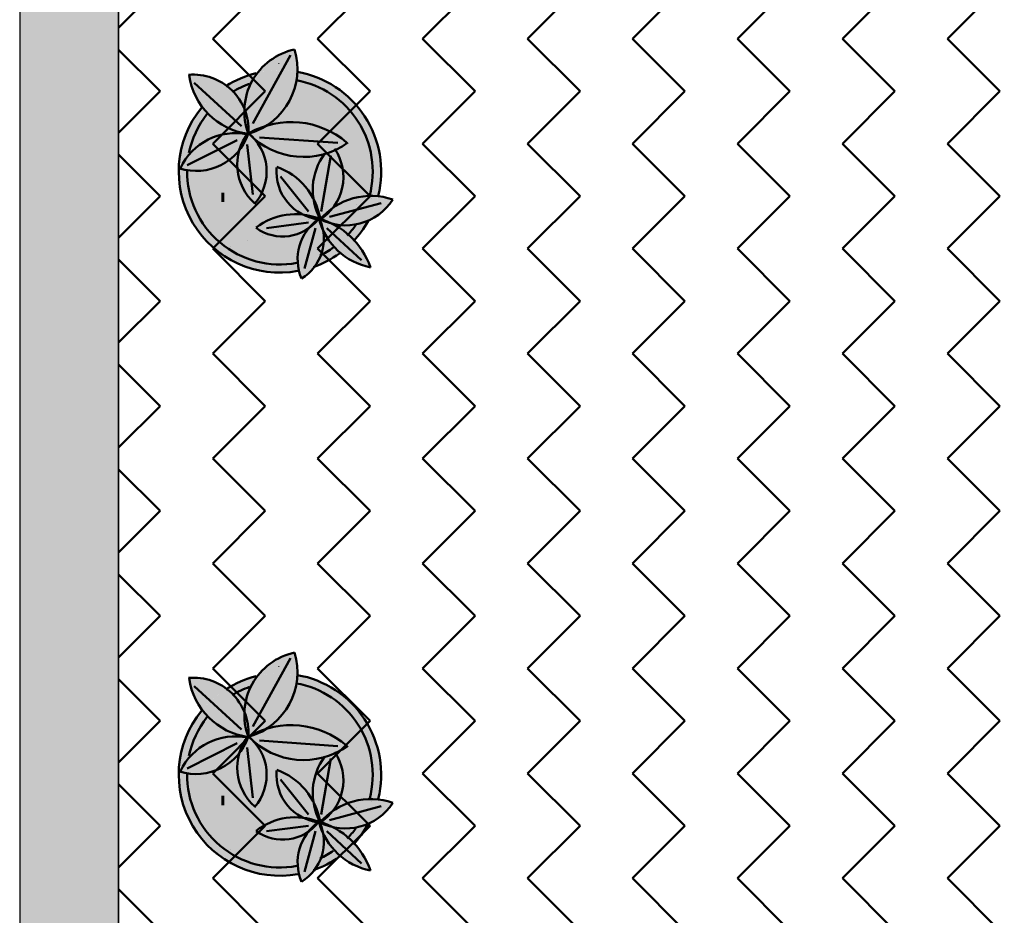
# Model space of a CAD drawing. Header units: metres. Extents: x -1 to 439, y -6 to 33.
# Tile 6 of 29: x 394.14 to 397.12, y 18.18 to 20.9. Entities that reach past the tile are written whole.
import ezdxf

# ---------------------------------------------------------------- set-up
doc = ezdxf.new("R2010")
doc.units = ezdxf.units.M
doc.linetypes.add('CONTINUA', pattern=[0])
for name, color, linetype, lineweight in [('3D P1 MURS EXISTENTS', 7, 'CONTINUA', 25), ('P1 LOCAL', 7, 'CONTINUA', 25), ('P1 MOBLES', 7, 'CONTINUA', 25)]:
    doc.layers.add(name, color=color, linetype=linetype, lineweight=lineweight)

# ---------------------------------------------------------------- blocks, each defined once
blk = doc.blocks.new('OBJETO_COMPLEJO_22')
at = {"layer": 'P1 MOBLES', "color": 202, "linetype": 'CONTINUA', "lineweight": 50, "transparency": 33554687}
for p, q in [((394.9605, 20.7928), (394.8462, 20.5854)), ((394.6684, 20.7082), (394.8123, 20.5769)), ((395.1044, 20.5261), (394.8673, 20.5431)), ((394.6472, 20.4584), (394.7996, 20.5346)), ((394.8462, 20.3695), (394.8292, 20.5219)), ((395.0536, 20.3187), (395.0832, 20.488)), ((395.0155, 20.3187), (394.9308, 20.4245)), ((395.2525, 20.3695), (395.2525, 20.3695)), ((395.079, 20.3018), (395.2356, 20.3441)), ((395.1594, 20.3399), (395.1594, 20.3399)), ((395.206, 20.3568), (395.206, 20.3568)), ((395.0282, 20.2975), (395.0536, 20.3018)), ((395.0663, 20.306), (395.0663, 20.306)), ((395.1129, 20.3229), (395.1129, 20.3229)), ((395.0155, 20.2848), (394.8885, 20.2679)), ((394.9689, 20.2764), (394.9689, 20.2764)), ((395.0155, 20.2933), (395.0155, 20.2933)), ((394.8758, 20.2467), (394.8758, 20.2467)), ((394.9224, 20.2594), (394.9224, 20.2594)), ((395.0367, 20.2679), (395.0028, 20.1451)), ((395.0705, 20.2679), (395.1763, 20.1705)), ((394.7784, 20.2129), (394.7784, 20.2129)), ((394.8292, 20.2298), (394.8292, 20.2298)), ((394.7319, 20.1959), (394.7319, 20.1959))]:
    blk.add_line(p, q, dxfattribs=at)
for points in [[(394.8571, 20.7378), (394.8449, 20.7346), (394.8328, 20.7309), (394.8209, 20.7267), (394.8092, 20.722), (394.7977, 20.7169), (394.7865, 20.7113), (394.7754, 20.7052), (394.7646, 20.6987)], [(394.8369, 20.7054), (394.83, 20.703), (394.8233, 20.7004), (394.8166, 20.6976), (394.81, 20.6946), (394.8035, 20.6915), (394.7971, 20.6882), (394.7907, 20.6847), (394.7845, 20.6811)], [(394.7076, 20.6136), (394.6979, 20.6005), (394.6889, 20.5868), (394.6808, 20.5726), (394.6735, 20.5581), (394.667, 20.5431), (394.6614, 20.5277), (394.6568, 20.5121), (394.653, 20.4961)], [(394.852, 20.3412), (394.8614, 20.3533), (394.8695, 20.3661), (394.8761, 20.3797), (394.8814, 20.3938), (394.8853, 20.4084), (394.8876, 20.4233), (394.8885, 20.4385), (394.8878, 20.4538), (394.8856, 20.4689), (394.8818, 20.4836), (394.8766, 20.4978), (394.8701, 20.5114), (394.8622, 20.5243), (394.8531, 20.5363), (394.8427, 20.5474), (394.8312, 20.5574)], [(395.0476, 20.2931), (395.0606, 20.3017), (395.0725, 20.3116), (395.0833, 20.3225), (395.0929, 20.3344), (395.1012, 20.3473), (395.1082, 20.361), (395.1138, 20.3753), (395.1179, 20.3903), (395.1204, 20.4057), (395.1213, 20.4211), (395.1207, 20.4364), (395.1185, 20.4516), (395.1147, 20.4664), (395.1095, 20.4809), (395.1028, 20.4948), (395.0946, 20.508)], [(395.133, 20.2457), (395.1364, 20.2493), (395.1398, 20.2531), (395.143, 20.2568), (395.1462, 20.2607), (395.1494, 20.2645), (395.1524, 20.2685), (395.1554, 20.2725), (395.1583, 20.2765)], [(395.1514, 20.2281), (395.1578, 20.2351), (395.164, 20.2423), (395.17, 20.2497), (395.1758, 20.2573), (395.1813, 20.265), (395.1866, 20.2729), (395.1916, 20.281), (395.1964, 20.2892)], [(395.0304, 20.1498), (395.0409, 20.1537), (395.0512, 20.1579), (395.0613, 20.1626), (395.0713, 20.1676), (395.081, 20.1729), (395.0906, 20.1786), (395.1, 20.1847), (395.1091, 20.1911)], [(395.0504, 20.1855), (395.0556, 20.1881), (395.0607, 20.1907), (395.0659, 20.1935), (395.0709, 20.1964), (395.0759, 20.1994), (395.0808, 20.2025), (395.0857, 20.2057), (395.0905, 20.209)]]:
    blk.add_lwpolyline(points, dxfattribs=at)
for centre, radius, start, end in [((395.0133, 20.6214), 0.1925, 102.1033, 200.2043), ((394.777, 20.7509), 0.2047, 286.8827, 16.7044), ((394.6663, 20.5663), 0.1672, 356.8346, 94.9411), ((394.8607, 20.7609), 0.2092, 187.9519, 262.1617), ((394.9288, 20.4393), 0.3068, 346.1873, 80.2094), ((394.9288, 20.4393), 0.2814, 345.1592, 79.9371), ((394.9284, 20.4395), 0.3065, 140.8457, 280.3403), ((394.9627, 20.3296), 0.26, 49.671, 119.1569), ((394.6748, 20.6081), 0.1667, 252.3924, 341.089), ((394.7932, 20.3719), 0.1838, 78.3106, 154.8452), ((394.9579, 20.4606), 0.1583, 142.1968, 228.1826), ((395.0004, 20.714), 0.2302, 223.8051, 305.7246), ((395.2122, 20.3844), 0.184, 143.7197, 208.7429), ((395.0637, 20.4392), 0.1456, 174.9683, 264.1822), ((394.8484, 20.2616), 0.2052, 9.9277, 69.7965), ((394.9286, 20.4393), 0.2814, 179.2988, 280.5248), ((395.2049, 20.1635), 0.2022, 70.8423, 139.9272), ((395.1276, 20.4474), 0.171, 242.4364, 327.1103), ((394.9753, 20.1178), 0.1925, 68.3632, 128.018), ((394.9371, 20.3797), 0.1372, 233.9913, 322.1023), ((395.1338, 20.1726), 0.1514, 125.2998, 202.3927), ((394.9205, 20.2359), 0.1415, 301.2067, 24.0281), ((394.9826, 20.073), 0.2332, 19.0133, 74.4259), ((395.2418, 20.3461), 0.2009, 194.9276, 258.8765)]:
    blk.add_arc(centre, radius, start, end, dxfattribs=at)
blk = doc.blocks.new('OBJETO_COMPLEJO_23')
at = {"layer": 'P1 MOBLES', "color": 202, "linetype": 'CONTINUA', "lineweight": 50, "transparency": 33554687}
for p, q in [((394.9605, 18.9641), (394.8462, 18.7567)), ((394.6684, 18.8794), (394.8123, 18.7482)), ((394.6472, 18.6297), (394.7996, 18.7059)), ((394.8462, 18.5408), (394.8292, 18.6932)), ((395.1044, 18.6974), (394.8673, 18.7143)), ((395.0536, 18.49), (395.0832, 18.6593)), ((395.0155, 18.49), (394.9308, 18.5958)), ((395.2525, 18.5408), (395.2525, 18.5408)), ((395.079, 18.473), (395.2356, 18.5154)), ((395.1594, 18.5111), (395.1594, 18.5111)), ((395.206, 18.5281), (395.206, 18.5281)), ((395.1129, 18.4942), (395.1129, 18.4942)), ((395.0155, 18.4561), (394.8885, 18.4392)), ((395.0155, 18.4646), (395.0155, 18.4646)), ((395.0282, 18.4688), (395.0536, 18.473)), ((395.0663, 18.4773), (395.0663, 18.4773)), ((394.8758, 18.418), (394.8758, 18.418)), ((394.9224, 18.4307), (394.9224, 18.4307)), ((394.9689, 18.4476), (394.9689, 18.4476)), ((395.0367, 18.4392), (395.0028, 18.3164)), ((395.0705, 18.4392), (395.1763, 18.3418)), ((394.8292, 18.4011), (394.8292, 18.4011)), ((394.7319, 18.3672), (394.7319, 18.3672)), ((394.7784, 18.3841), (394.7784, 18.3841))]:
    blk.add_line(p, q, dxfattribs=at)
for points in [[(394.8571, 18.9091), (394.8449, 18.9059), (394.8328, 18.9022), (394.8209, 18.898), (394.8092, 18.8933), (394.7977, 18.8882), (394.7865, 18.8826), (394.7754, 18.8765), (394.7646, 18.87)], [(394.8369, 18.8767), (394.83, 18.8743), (394.8233, 18.8716), (394.8166, 18.8689), (394.81, 18.8659), (394.8035, 18.8628), (394.7971, 18.8595), (394.7907, 18.856), (394.7845, 18.8524)], [(394.7076, 18.7849), (394.6979, 18.7717), (394.6889, 18.7581), (394.6808, 18.7439), (394.6735, 18.7293), (394.667, 18.7144), (394.6614, 18.699), (394.6568, 18.6833), (394.653, 18.6674)], [(394.852, 18.5125), (394.8614, 18.5245), (394.8695, 18.5374), (394.8761, 18.551), (394.8814, 18.5651), (394.8853, 18.5797), (394.8876, 18.5946), (394.8885, 18.6098), (394.8878, 18.625), (394.8856, 18.6402), (394.8818, 18.6549), (394.8766, 18.6691), (394.8701, 18.6827), (394.8622, 18.6955), (394.8531, 18.7075), (394.8427, 18.7186), (394.8312, 18.7287)], [(395.0476, 18.4644), (395.0606, 18.473), (395.0725, 18.4828), (395.0833, 18.4938), (395.0929, 18.5057), (395.1012, 18.5186), (395.1082, 18.5322), (395.1138, 18.5466), (395.1179, 18.5616), (395.1204, 18.577), (395.1213, 18.5924), (395.1207, 18.6077), (395.1185, 18.6229), (395.1147, 18.6377), (395.1095, 18.6521), (395.1028, 18.666), (395.0946, 18.6793)], [(395.1514, 18.3994), (395.1578, 18.4064), (395.164, 18.4136), (395.17, 18.421), (395.1758, 18.4286), (395.1813, 18.4363), (395.1866, 18.4442), (395.1916, 18.4523), (395.1964, 18.4605)], [(395.133, 18.417), (395.1364, 18.4206), (395.1398, 18.4243), (395.143, 18.4281), (395.1462, 18.4319), (395.1494, 18.4358), (395.1524, 18.4398), (395.1554, 18.4438), (395.1583, 18.4478)], [(395.0304, 18.3211), (395.0409, 18.3249), (395.0512, 18.3292), (395.0613, 18.3338), (395.0713, 18.3388), (395.081, 18.3442), (395.0906, 18.3499), (395.1, 18.3559), (395.1091, 18.3623)], [(395.0504, 18.3568), (395.0556, 18.3593), (395.0607, 18.362), (395.0659, 18.3648), (395.0709, 18.3677), (395.0759, 18.3707), (395.0808, 18.3737), (395.0857, 18.3769), (395.0905, 18.3802)]]:
    blk.add_lwpolyline(points, dxfattribs=at)
for centre, radius, start, end in [((395.0133, 18.7927), 0.1925, 102.1033, 200.2043), ((394.777, 18.9221), 0.2047, 286.8827, 16.7044), ((394.6663, 18.7376), 0.1672, 356.8346, 94.9411), ((394.8607, 18.9322), 0.2092, 187.9519, 262.1617), ((394.9288, 18.6106), 0.3068, 346.1873, 80.2094), ((394.9288, 18.6106), 0.2814, 345.1592, 79.9371), ((394.9284, 18.6108), 0.3065, 140.8457, 280.3403), ((394.9627, 18.5008), 0.26, 49.671, 119.1569), ((394.6748, 18.7794), 0.1667, 252.3924, 341.089), ((394.7932, 18.5432), 0.1838, 78.3106, 154.8452), ((394.9579, 18.6319), 0.1583, 142.1968, 228.1826), ((395.0004, 18.8853), 0.2302, 223.8051, 305.7246), ((395.2122, 18.5557), 0.184, 143.7197, 208.7429), ((394.9286, 18.6106), 0.2814, 179.2988, 280.5248), ((395.0637, 18.6105), 0.1456, 174.9683, 264.1822), ((394.8484, 18.4329), 0.2052, 9.9277, 69.7965), ((395.1276, 18.6186), 0.171, 242.4364, 327.1103), ((395.2049, 18.3347), 0.2022, 70.8423, 139.9272), ((394.9753, 18.289), 0.1925, 68.3632, 128.018), ((394.9371, 18.5509), 0.1372, 233.9913, 322.1023), ((395.1338, 18.3439), 0.1514, 125.2998, 202.3927), ((394.9205, 18.4072), 0.1415, 301.2067, 24.0281), ((394.9826, 18.2443), 0.2332, 19.0133, 74.4259), ((395.2418, 18.5174), 0.2009, 194.9276, 258.8765)]:
    blk.add_arc(centre, radius, start, end, dxfattribs=at)

msp = doc.modelspace()

# ---------------------------------------------------------------- hatches: boundary and pattern name
at = {"layer": '3D P1 MURS EXISTENTS', "linetype": 'CONTINUA', "lineweight": 18, "true_color": 0xa0a0a0, "transparency": 33554687}
msp.add_hatch(color=253, dxfattribs=at).paths.add_polyline_path([(394.13978, 21.25247), (394.13978, 18.08247), (394.43978, 18.08247), (394.43978, 21.25247)])
at = {"layer": 'P1 MOBLES', "linetype": 'CONTINUA', "lineweight": 50, "transparency": 33554687}
h = msp.add_hatch(dxfattribs=at)
h.set_pattern_fill('TRAMA', color=202, scale=0.225, angle=135, style=0, pattern_type=2)
h.set_pattern_definition([(135, (-0.6364, 6e-17), (-0.31819805, 2e-17), [0.225, -0.225]), (225, (-0.6364, 6e-17), (-5e-17, -0.31819805), [0.225, -0.225])])
h.paths.add_polyline_path([(400.42339, 26.68205), (400.69412, 28.04847), (394.43978, 28.04847), (394.43978, 13.21946), (397.75611, 13.21946), (398.80176, 18.49717), (397.23227, 18.80813), (397.44605, 19.88716), (399.01554, 19.5762), (400.20961, 25.60303), (398.64012, 25.91398), (398.8539, 26.99301)], flags=0)
at = {"layer": 'P1 MOBLES', "linetype": 'CONTINUA', "lineweight": 25, "transparency": 33554687}
for points in [[(394.94806, 20.74556), (394.9525, 20.74509), (394.95951, 20.74462), (394.96861, 20.7434), (394.97362, 20.74287), (394.97623, 20.74237), (394.97983, 20.74189), (394.99239, 20.73934), (394.98135, 20.74163), (394.98146, 20.743), (394.98141, 20.75988), (394.97998, 20.7767), (394.97716, 20.79335), (394.97297, 20.8097), (394.95703, 20.80556), (394.94149, 20.80007), (394.92648, 20.79327), (394.9121, 20.78521), (394.89847, 20.77596), (394.88568, 20.76557), (394.87382, 20.75413), (394.86299, 20.74171), (394.86056, 20.73839), (394.86644, 20.73959), (394.8713, 20.74073), (394.87404, 20.74113), (394.87776, 20.74189), (394.89346, 20.744), (394.89672, 20.74448), (394.89733, 20.74452), (394.89808, 20.74462), (394.91854, 20.74599), (394.92072, 20.74599), (394.92237, 20.7461), (394.92734, 20.74599), (394.93905, 20.74599), (394.94438, 20.74564)], [(394.92347, 20.76881), (394.92347, 20.76573), (394.92655, 20.76573), (394.92655, 20.76881)], [(394.72586, 20.72255), (394.71156, 20.72727), (394.6969, 20.73069), (394.68198, 20.73278), (394.66694, 20.73352), (394.65329, 20.73296), (394.65648, 20.71531), (394.66084, 20.69895), (394.66651, 20.683), (394.67344, 20.66755), (394.68161, 20.65272), (394.69094, 20.63859), (394.69324, 20.63566), (394.69654, 20.63983), (394.69858, 20.642), (394.70124, 20.64515), (394.71143, 20.65568), (394.71413, 20.65856), (394.71475, 20.65912), (394.7155, 20.65989), (394.73071, 20.67365), (394.73216, 20.6748), (394.73322, 20.67575), (394.73705, 20.67866), (394.7468, 20.68636), (394.75091, 20.68918), (394.75369, 20.69129), (394.75758, 20.69376), (394.7637, 20.69796), (394.78134, 20.70841), (394.78117, 20.70871), (394.76667, 20.69995), (394.76542, 20.70096), (394.7529, 20.70934), (394.73968, 20.71655)], [(394.85558, 20.73181), (394.86059, 20.73822), (394.84629, 20.73486), (394.82185, 20.72692), (394.79816, 20.71696), (394.77539, 20.70506), (394.76679, 20.6996), (394.77562, 20.69282), (394.78931, 20.67954), (394.8014, 20.66479), (394.81174, 20.64876), (394.82121, 20.62956), (394.82135, 20.63595), (394.824, 20.65637), (394.82881, 20.67639), (394.83574, 20.69579), (394.8447, 20.71433)], [(394.89672, 20.74448), (394.8713, 20.74073), (394.86059, 20.73822), (394.85558, 20.73181), (394.8447, 20.71433), (394.83574, 20.69579), (394.82881, 20.67639), (394.824, 20.65637), (394.82135, 20.63595), (394.8212, 20.62882), (394.82662, 20.6137), (394.83097, 20.59513), (394.83317, 20.57619), (394.83321, 20.55565), (394.8346, 20.55443), (394.85664, 20.56189), (394.85462, 20.56594), (394.85771, 20.56748), (394.88033, 20.57623), (394.88959, 20.57885), (394.89445, 20.58173), (394.9116, 20.5945), (394.92733, 20.60899), (394.94146, 20.62504), (394.95383, 20.64247), (394.96432, 20.6611), (394.97281, 20.68073), (394.9792, 20.70113), (394.98344, 20.72209), (394.9852, 20.74066), (394.97362, 20.74287), (394.94806, 20.74556), (394.92237, 20.7461)], [(394.9792, 20.70113), (394.97281, 20.68073), (394.96432, 20.6611), (394.95383, 20.64247), (394.94146, 20.62504), (394.92733, 20.60899), (394.9116, 20.5945), (394.89118, 20.5793), (394.88959, 20.57885), (394.87607, 20.57082), (394.85664, 20.56189), (394.8346, 20.55443), (394.84269, 20.54737), (394.84732, 20.54242), (394.85141, 20.53857), (394.87008, 20.52429), (394.8901, 20.51199), (394.91127, 20.50179), (394.93337, 20.4938), (394.95617, 20.48811), (394.97943, 20.48478), (395.00291, 20.48383), (395.02637, 20.48528), (395.04955, 20.48912), (395.07223, 20.4953), (395.09415, 20.50376), (395.09647, 20.50493), (395.10276, 20.49475), (395.10949, 20.48086), (395.11473, 20.46644), (395.11846, 20.45158), (395.12066, 20.43643), (395.12131, 20.42109), (395.12038, 20.40569), (395.11786, 20.39034), (395.11375, 20.37534), (395.10817, 20.36095), (395.10119, 20.34728), (395.09287, 20.33443), (395.08762, 20.3279), (395.10009, 20.33639), (395.11953, 20.34671), (395.13997, 20.35484), (395.16118, 20.36069), (395.18291, 20.36418), (395.20489, 20.36528), (395.22618, 20.364), (395.22871, 20.37591), (395.23157, 20.39017), (395.23305, 20.40189), (395.23464, 20.41608), (395.23514, 20.42808), (395.2355, 20.44216), (395.23499, 20.4543), (395.23413, 20.46821), (395.2326, 20.48038), (395.23056, 20.49406), (395.228, 20.50614), (395.22481, 20.5195), (395.22122, 20.5314), (395.21692, 20.54436), (395.21232, 20.55599), (395.20695, 20.56845), (395.20136, 20.57972), (395.19496, 20.59161), (395.18842, 20.60242), (395.18106, 20.61367), (395.1736, 20.62394), (395.16533, 20.63446), (395.157, 20.64411), (395.1479, 20.65384), (395.13875, 20.6628), (395.12889, 20.67166), (395.11898, 20.67986), (395.10844, 20.68781), (395.09783, 20.69518), (395.08669, 20.70216), (395.07546, 20.70864), (395.06381, 20.7146), (395.05202, 20.72015), (395.03996, 20.72506), (395.02769, 20.72963), (395.01532, 20.73346), (395.00265, 20.737), (394.99006, 20.73973), (394.9852, 20.74066), (394.98344, 20.72209)], [(394.78931, 20.67954), (394.77562, 20.69282), (394.76679, 20.6996), (394.75369, 20.69129), (394.73322, 20.67575), (394.71413, 20.65856), (394.69654, 20.63983), (394.69334, 20.63579), (394.69779, 20.62962), (394.71288, 20.61283), (394.72969, 20.59777), (394.74803, 20.58461), (394.76768, 20.5735), (394.78841, 20.56458), (394.80998, 20.55794), (394.83031, 20.55401), (394.83209, 20.55663), (394.83215, 20.55658), (394.82658, 20.57462), (394.82265, 20.59484), (394.8209, 20.61536), (394.8212, 20.62882), (394.82018, 20.63166), (394.81174, 20.64876), (394.8014, 20.66479)], [(394.71288, 20.61283), (394.69779, 20.62962), (394.69334, 20.63579), (394.68228, 20.62184), (394.67978, 20.61849), (394.66767, 20.60027), (394.66575, 20.59718), (394.655, 20.57764), (394.65351, 20.57473), (394.64434, 20.55412), (394.64317, 20.55127), (394.63572, 20.52989), (394.63481, 20.52699), (394.62919, 20.50513), (394.62849, 20.50202), (394.62477, 20.48001), (394.62429, 20.47656), (394.62246, 20.45472), (394.62225, 20.45077), (394.62225, 20.42943), (394.62239, 20.42485), (394.62411, 20.4043), (394.62472, 20.39897), (394.62802, 20.3795), (394.62926, 20.37333), (394.63391, 20.35518), (394.63596, 20.34811), (394.64175, 20.3315), (394.64481, 20.3235), (394.65144, 20.30861), (394.65575, 20.2997), (394.66293, 20.28663), (394.6687, 20.27688), (394.67613, 20.2657), (394.68358, 20.25521), (394.69093, 20.24594), (394.70029, 20.23487), (394.70724, 20.22746), (394.7187, 20.21601), (394.72496, 20.21038), (394.7387, 20.19878), (394.74397, 20.19478), (394.76012, 20.18332), (394.76415, 20.18076), (394.78281, 20.16975), (394.78538, 20.16841), (394.8066, 20.15818), (394.80752, 20.15779), (394.83099, 20.14882), (394.8557, 20.14168), (394.88093, 20.13664), (394.90649, 20.13372), (394.93221, 20.13297), (394.9579, 20.13437), (394.98338, 20.13792), (394.98343, 20.13769), (394.98591, 20.13816), (394.98304, 20.1526), (394.98168, 20.17088), (394.98256, 20.1892), (394.98567, 20.20727), (394.99097, 20.22483), (394.99836, 20.24161), (395.00775, 20.25736), (395.01562, 20.26751), (395.00581, 20.26096), (394.99008, 20.25315), (394.97347, 20.24741), (394.95627, 20.24384), (394.93876, 20.2425), (394.92121, 20.24341), (394.90393, 20.24655), (394.88719, 20.25188), (394.87127, 20.2593), (394.85606, 20.26893), (394.87503, 20.28207), (394.89467, 20.29254), (394.91538, 20.30068), (394.9369, 20.30637), (394.95893, 20.30954), (394.98117, 20.31015), (395.00334, 20.30819), (395.02513, 20.30368), (395.03848, 20.29925), (395.04847, 20.30092), (395.04188, 20.31475), (395.03509, 20.33448), (395.03058, 20.35485), (395.03045, 20.35608), (395.02975, 20.35758), (395.03041, 20.35649), (395.0284, 20.37561), (395.02859, 20.39647), (395.03114, 20.41718), (395.03602, 20.43747), (395.04317, 20.45708), (395.05249, 20.47575), (395.06368, 20.49297), (395.04955, 20.48912), (395.02637, 20.48528), (395.00291, 20.48383), (394.97943, 20.48478), (394.95617, 20.48811), (394.93337, 20.4938), (394.91127, 20.50179), (394.8901, 20.51199), (394.87008, 20.52429), (394.85118, 20.53874), (394.86221, 20.52426), (394.87009, 20.5114), (394.87665, 20.49783), (394.88182, 20.48363), (394.88556, 20.46891), (394.8878, 20.45377), (394.88849, 20.43848), (394.88764, 20.42332), (394.88527, 20.4084), (394.88143, 20.39382), (394.87615, 20.3797), (394.86946, 20.36615), (394.8614, 20.35328), (394.85279, 20.3422), (394.83845, 20.35673), (394.82642, 20.37244), (394.81645, 20.38953), (394.80868, 20.40773), (394.80325, 20.42676), (394.80023, 20.44632), (394.79968, 20.4661), (394.80159, 20.48579), (394.80611, 20.5058), (394.80363, 20.50237), (394.79015, 20.48781), (394.77503, 20.47496), (394.7585, 20.46399), (394.74078, 20.45506), (394.72213, 20.4483), (394.7028, 20.44381), (394.68308, 20.44164), (394.66324, 20.44183), (394.64356, 20.44437), (394.62611, 20.44879), (394.63652, 20.46809), (394.64817, 20.4849), (394.66161, 20.50031), (394.67669, 20.51413), (394.6932, 20.5262), (394.71096, 20.53635), (394.72973, 20.54447), (394.74929, 20.55045), (394.76939, 20.55423), (394.78979, 20.55575), (394.81022, 20.55499), (394.82906, 20.55217), (394.83031, 20.55401), (394.80998, 20.55794), (394.78841, 20.56458), (394.76768, 20.5735), (394.74803, 20.58461), (394.72969, 20.59777)], [(394.81022, 20.55499), (394.78979, 20.55575), (394.76939, 20.55423), (394.74929, 20.55045), (394.72973, 20.54447), (394.71096, 20.53635), (394.6932, 20.5262), (394.67669, 20.51413), (394.66161, 20.50031), (394.64817, 20.4849), (394.63652, 20.46809), (394.62611, 20.44879), (394.64356, 20.44437), (394.66324, 20.44183), (394.68308, 20.44164), (394.7028, 20.44381), (394.72213, 20.4483), (394.74078, 20.45506), (394.7585, 20.46399), (394.77503, 20.47496), (394.79015, 20.48781), (394.80363, 20.50237), (394.8063, 20.50606), (394.81268, 20.5237), (394.82169, 20.54132), (394.82906, 20.55217)], [(394.87009, 20.5114), (394.86221, 20.52426), (394.85306, 20.53628), (394.84732, 20.54242), (394.83397, 20.55499), (394.83215, 20.55658), (394.83272, 20.55471), (394.82494, 20.53576), (394.81528, 20.51843), (394.8063, 20.50606), (394.80595, 20.50509), (394.80159, 20.48579), (394.79968, 20.4661), (394.80023, 20.44632), (394.80325, 20.42676), (394.80868, 20.40773), (394.81645, 20.38953), (394.82642, 20.37244), (394.83845, 20.35673), (394.85279, 20.3422), (394.8614, 20.35328), (394.86946, 20.36615), (394.87615, 20.3797), (394.88143, 20.39382), (394.88527, 20.4084), (394.88764, 20.42332), (394.88849, 20.43848), (394.8878, 20.45377), (394.88556, 20.46891), (394.88182, 20.48363), (394.87665, 20.49783)], [(395.12066, 20.43643), (395.11846, 20.45158), (395.11473, 20.46644), (395.10949, 20.48086), (395.10276, 20.49475), (395.09647, 20.50493), (395.09415, 20.50376), (395.07223, 20.4953), (395.06368, 20.49297), (395.05249, 20.47575), (395.04317, 20.45708), (395.03602, 20.43747), (395.03114, 20.41718), (395.02859, 20.39647), (395.0284, 20.37561), (395.03045, 20.35608), (395.03877, 20.33815), (395.04571, 20.31787), (395.05065, 20.29634), (395.05109, 20.29542), (395.05291, 20.29663), (395.06518, 20.3097), (395.0819, 20.324), (395.08762, 20.3279), (395.09287, 20.33443), (395.10119, 20.34728), (395.10817, 20.36095), (395.11375, 20.37534), (395.11786, 20.39034), (395.12038, 20.40569), (395.12131, 20.42109)], [(394.74802, 20.38624), (394.78912, 20.31541), (394.77601, 20.39673)], [(394.75152, 20.37575), (394.75152, 20.34689), (394.76027, 20.34689), (394.76027, 20.37575)], [(395.21889, 20.33958), (395.22626, 20.364), (395.20489, 20.36528), (395.18291, 20.36418), (395.16118, 20.36069), (395.13997, 20.35484), (395.11953, 20.34671), (395.10009, 20.33639), (395.08762, 20.3279), (395.08328, 20.32249), (395.0725, 20.31156), (395.0606, 20.30174), (395.05291, 20.29663), (395.05182, 20.29547), (395.06638, 20.29068), (395.08679, 20.2817), (395.08762, 20.28124), (395.10374, 20.27802), (395.12311, 20.27641), (395.14253, 20.277), (395.16176, 20.27979), (395.18055, 20.28474), (395.19759, 20.29138), (395.20909, 20.31455), (395.21901, 20.33962)], [(395.27123, 20.3545), (395.25455, 20.3595), (395.2375, 20.36305), (395.22638, 20.36438), (395.22537, 20.36102), (395.22471, 20.35829), (395.21891, 20.33959), (395.21901, 20.33962), (395.21819, 20.33755), (395.21127, 20.31957), (395.20995, 20.31672), (395.20909, 20.31455), (395.20682, 20.30998), (395.20264, 20.30097), (395.19954, 20.29531), (395.19763, 20.29147), (395.20086, 20.29282), (395.2148, 20.30024), (395.228, 20.30891), (395.24034, 20.31876), (395.25172, 20.3297), (395.26205, 20.34165)], [(395.03766, 20.34054), (395.03036, 20.35627), (395.0312, 20.35203), (395.03453, 20.33699), (395.03623, 20.33116), (395.04066, 20.31829), (395.04273, 20.31295), (395.04847, 20.30092), (395.04956, 20.3011), (395.04617, 20.31589), (395.04447, 20.32151), (395.03994, 20.33474)], [(395.03494, 20.29648), (395.02121, 20.29995), (395.00788, 20.30474), (394.99997, 20.30849), (394.98117, 20.31015), (394.96115, 20.30961), (394.95525, 20.30902), (394.94057, 20.3069), (394.93474, 20.3058), (394.91538, 20.30068), (394.89674, 20.29336), (394.89139, 20.2908), (394.87831, 20.28382), (394.8732, 20.2808), (394.85606, 20.26893), (394.86999, 20.26011), (394.87445, 20.25782), (394.88464, 20.25307), (394.88987, 20.25103), (394.90058, 20.24762), (394.90541, 20.24628), (394.92121, 20.24341), (394.93725, 20.24258), (394.94226, 20.24277), (394.95347, 20.24363), (394.95903, 20.24441), (394.97003, 20.24669), (394.9749, 20.2479), (394.99008, 20.25315), (395.00446, 20.26029), (395.00874, 20.26291), (395.01501, 20.2671), (395.02433, 20.27762), (395.03488, 20.28743), (395.04476, 20.295)], [(395.00165, 20.30843), (395.00136, 20.30783), (395.00369, 20.30673), (395.00902, 20.30433), (395.01682, 20.30153), (395.02199, 20.29976), (395.02974, 20.2978), (395.03848, 20.29925), (395.02746, 20.30291), (395.02234, 20.30425), (395.00558, 20.30772)], [(395.06115, 20.25143), (395.05947, 20.26181), (395.05938, 20.26197), (395.05284, 20.27792), (395.04763, 20.29456), (395.04494, 20.29497), (395.03613, 20.28477), (395.02589, 20.27513), (395.01517, 20.26692), (395.00981, 20.26002), (395.00717, 20.25639), (394.99865, 20.2421), (394.9973, 20.23921), (394.99184, 20.22681), (394.99, 20.22163), (394.98664, 20.21047), (394.98531, 20.20514), (394.98301, 20.19178), (394.98253, 20.18863), (394.98173, 20.17201), (394.98193, 20.16752), (394.98284, 20.15521), (394.98363, 20.14963), (394.98594, 20.13804), (394.99992, 20.14089), (395.0197, 20.1463), (395.03355, 20.15111), (395.03623, 20.15453), (395.04401, 20.16689), (395.05047, 20.17999), (395.05554, 20.19368), (395.05918, 20.20782), (395.06134, 20.22226), (395.062, 20.23685)], [(395.05031, 20.2949), (395.05146, 20.29567), (395.04284, 20.29839)], [(395.15392, 20.23102), (395.14151, 20.24362), (395.12746, 20.25577), (395.11247, 20.26675), (395.09664, 20.27649), (395.0869, 20.28144), (395.07767, 20.2838), (395.0628, 20.2891), (395.05098, 20.2946), (395.04983, 20.29334), (395.05499, 20.27994), (395.05881, 20.26584), (395.05947, 20.26181), (395.06727, 20.24664), (395.07645, 20.23204), (395.08684, 20.21828), (395.09837, 20.20546), (395.11096, 20.19368), (395.11173, 20.19307), (395.12689, 20.20504), (395.14209, 20.2188)], [(395.19314, 20.28364), (395.19733, 20.29128), (395.1951, 20.29041), (395.18629, 20.28673), (395.18293, 20.28567), (395.18055, 20.28474), (395.17693, 20.28379), (395.17123, 20.282), (395.16538, 20.28074), (395.16176, 20.27979), (395.15923, 20.27942), (395.15579, 20.27868), (395.14631, 20.27755), (395.14253, 20.277), (395.14146, 20.27696), (395.14011, 20.2768), (395.12432, 20.27638), (395.12365, 20.27642), (395.12311, 20.27641), (395.1202, 20.27665), (395.10857, 20.27741), (395.10582, 20.27785), (395.10374, 20.27802), (395.09984, 20.2788), (395.09297, 20.27989), (395.0869, 20.28144), (395.09664, 20.27649), (395.11247, 20.26675), (395.12746, 20.25577), (395.14151, 20.24362), (395.15392, 20.23102), (395.15615, 20.23334), (395.15646, 20.23367), (395.16959, 20.24919), (395.18175, 20.2657), (395.19254, 20.2826)], [(395.11079, 20.19234), (395.11173, 20.19307), (395.11096, 20.19368), (395.09837, 20.20546), (395.08684, 20.21828), (395.07645, 20.23204), (395.06727, 20.24664), (395.05947, 20.26181), (395.06115, 20.25143), (395.062, 20.23685), (395.06134, 20.22226), (395.05918, 20.20782), (395.05554, 20.19368), (395.05047, 20.17999), (395.04401, 20.16689), (395.03623, 20.15453), (395.03355, 20.15111), (395.03907, 20.15303), (395.05795, 20.16103), (395.07598, 20.17015), (395.07651, 20.17043), (395.09365, 20.18059), (395.09421, 20.18095)], [(395.15395, 20.23094), (395.15247, 20.22933), (395.15246, 20.22931), (395.15245, 20.22931), (395.14661, 20.22347), (395.14209, 20.2188), (395.14049, 20.21734), (395.13883, 20.21568), (395.13188, 20.20956), (395.12689, 20.20504), (395.12565, 20.20406), (395.12437, 20.20294), (395.11599, 20.19644), (395.11182, 20.19315), (395.11666, 20.18897), (395.12957, 20.1795), (395.1432, 20.17109), (395.15745, 20.16379), (395.17224, 20.15766), (395.18747, 20.15271), (395.20305, 20.149), (395.19679, 20.16518), (395.18935, 20.18084), (395.18077, 20.19591), (395.17109, 20.2103), (395.16036, 20.22393)], [(395.03041, 20.14979), (395.03034, 20.14997), (395.02361, 20.14754), (395.02156, 20.14695), (395.0197, 20.1463), (395.01334, 20.14456), (395.0051, 20.14217), (395.00239, 20.14156), (394.99992, 20.14089), (394.9938, 20.13964), (394.98657, 20.13802), (394.98893, 20.12863), (394.99382, 20.11493), (395.00513, 20.12255), (395.01565, 20.13121), (395.02528, 20.14085), (395.03362, 20.15098)], [(394.94806, 18.91683), (394.9525, 18.91636), (394.95951, 18.91589), (394.96861, 18.91467), (394.97362, 18.91414), (394.97623, 18.91364), (394.97983, 18.91316), (394.99239, 18.91061), (394.98135, 18.9129), (394.98146, 18.91427), (394.98141, 18.93115), (394.97998, 18.94797), (394.97716, 18.96462), (394.97298, 18.98097), (394.95703, 18.97683), (394.94149, 18.97134), (394.92648, 18.96454), (394.9121, 18.95649), (394.89847, 18.94723), (394.88568, 18.93684), (394.87382, 18.9254), (394.86299, 18.91298), (394.86056, 18.90966), (394.86644, 18.91086), (394.8713, 18.912), (394.87404, 18.9124), (394.87776, 18.91316), (394.89346, 18.91527), (394.89673, 18.91575), (394.89733, 18.91579), (394.89809, 18.91589), (394.91854, 18.91726), (394.92072, 18.91726), (394.92237, 18.91737), (394.92734, 18.91726), (394.93905, 18.91726), (394.94438, 18.91691)], [(394.92347, 18.94008), (394.92347, 18.937), (394.92655, 18.937), (394.92655, 18.94008)], [(394.72586, 18.89382), (394.71157, 18.89854), (394.6969, 18.90197), (394.68198, 18.90405), (394.66694, 18.90479), (394.65329, 18.90423), (394.65649, 18.88658), (394.66084, 18.87022), (394.66651, 18.85427), (394.67344, 18.83882), (394.68161, 18.82399), (394.69094, 18.80986), (394.69324, 18.80694), (394.69654, 18.8111), (394.69858, 18.81327), (394.70124, 18.81643), (394.71143, 18.82695), (394.71413, 18.82983), (394.71475, 18.83039), (394.7155, 18.83116), (394.73071, 18.84492), (394.73216, 18.84607), (394.73322, 18.84702), (394.73705, 18.84993), (394.7468, 18.85763), (394.75091, 18.86045), (394.75369, 18.86256), (394.75758, 18.86503), (394.7637, 18.86923), (394.78135, 18.87968), (394.78117, 18.87998), (394.76667, 18.87122), (394.76542, 18.87223), (394.7529, 18.88061), (394.73968, 18.88782)], [(394.85558, 18.90309), (394.86059, 18.90949), (394.84629, 18.90613), (394.82185, 18.89819), (394.79816, 18.88823), (394.77539, 18.87633), (394.76679, 18.87088), (394.77562, 18.86409), (394.78931, 18.85081), (394.8014, 18.83606), (394.81174, 18.82003), (394.82121, 18.80083), (394.82135, 18.80722), (394.824, 18.82764), (394.82881, 18.84766), (394.83574, 18.86706), (394.8447, 18.8856)], [(394.89673, 18.91575), (394.8713, 18.912), (394.86059, 18.90949), (394.85558, 18.90309), (394.8447, 18.8856), (394.83574, 18.86706), (394.82881, 18.84766), (394.824, 18.82764), (394.82135, 18.80722), (394.8212, 18.80009), (394.82662, 18.78497), (394.83097, 18.7664), (394.83317, 18.74746), (394.83321, 18.72692), (394.8346, 18.7257), (394.85664, 18.73316), (394.85462, 18.73721), (394.85771, 18.73875), (394.88033, 18.7475), (394.88959, 18.75012), (394.89445, 18.753), (394.9116, 18.76577), (394.92733, 18.78026), (394.94146, 18.79631), (394.95383, 18.81374), (394.96432, 18.83237), (394.97281, 18.852), (394.9792, 18.8724), (394.98344, 18.89336), (394.9852, 18.91193), (394.97362, 18.91414), (394.94806, 18.91683), (394.92237, 18.91737)], [(394.9792, 18.8724), (394.97281, 18.852), (394.96432, 18.83237), (394.95383, 18.81374), (394.94146, 18.79631), (394.92733, 18.78026), (394.9116, 18.76577), (394.89118, 18.75057), (394.88959, 18.75012), (394.87607, 18.74209), (394.85664, 18.73316), (394.8346, 18.7257), (394.84269, 18.71864), (394.84732, 18.71369), (394.85141, 18.70984), (394.87008, 18.69556), (394.8901, 18.68326), (394.91127, 18.67306), (394.93337, 18.66508), (394.95617, 18.65939), (394.97943, 18.65605), (395.00291, 18.6551), (395.02637, 18.65655), (395.04955, 18.66039), (395.07223, 18.66657), (395.09415, 18.67503), (395.09647, 18.6762), (395.10276, 18.66602), (395.10949, 18.65214), (395.11473, 18.63771), (395.11846, 18.62285), (395.12066, 18.6077), (395.12131, 18.59236), (395.12039, 18.57696), (395.11786, 18.56161), (395.11375, 18.54661), (395.10817, 18.53222), (395.10119, 18.51856), (395.09287, 18.5057), (395.08762, 18.49917), (395.10009, 18.50766), (395.11953, 18.51798), (395.13997, 18.52612), (395.16119, 18.53196), (395.18291, 18.53545), (395.20489, 18.53655), (395.22618, 18.53527), (395.22871, 18.54718), (395.23157, 18.56144), (395.23305, 18.57316), (395.23464, 18.58735), (395.23514, 18.59935), (395.2355, 18.61343), (395.23499, 18.62557), (395.23413, 18.63948), (395.2326, 18.65165), (395.23056, 18.66533), (395.228, 18.67741), (395.22481, 18.69077), (395.22122, 18.70268), (395.21692, 18.71563), (395.21232, 18.72726), (395.20695, 18.73972), (395.20136, 18.75099), (395.19497, 18.76288), (395.18842, 18.77369), (395.18106, 18.78494), (395.1736, 18.79521), (395.16533, 18.80573), (395.157, 18.81538), (395.1479, 18.82511), (395.13875, 18.83407), (395.12889, 18.84293), (395.11898, 18.85113), (395.10844, 18.85908), (395.09783, 18.86645), (395.08669, 18.87343), (395.07546, 18.87991), (395.06381, 18.88588), (395.05202, 18.89142), (395.03996, 18.89634), (395.02769, 18.9009), (395.01532, 18.90473), (395.00265, 18.90827), (394.99006, 18.91101), (394.9852, 18.91193), (394.98344, 18.89336)], [(394.78931, 18.85081), (394.77562, 18.86409), (394.76679, 18.87088), (394.75369, 18.86256), (394.73322, 18.84702), (394.71413, 18.82983), (394.69654, 18.8111), (394.69334, 18.80706), (394.69779, 18.80089), (394.71288, 18.7841), (394.72969, 18.76904), (394.74803, 18.75588), (394.76768, 18.74478), (394.78841, 18.73585), (394.80998, 18.72921), (394.83031, 18.72528), (394.83209, 18.7279), (394.83215, 18.72785), (394.82658, 18.74589), (394.82265, 18.76611), (394.8209, 18.78663), (394.8212, 18.80009), (394.82018, 18.80293), (394.81174, 18.82003), (394.8014, 18.83606)], [(394.71288, 18.7841), (394.69779, 18.80089), (394.69334, 18.80706), (394.68228, 18.79311), (394.67978, 18.78976), (394.66767, 18.77154), (394.66575, 18.76845), (394.655, 18.74891), (394.65351, 18.746), (394.64434, 18.72539), (394.64317, 18.72255), (394.63572, 18.70116), (394.63481, 18.69826), (394.62919, 18.6764), (394.62849, 18.67329), (394.62477, 18.65129), (394.62429, 18.64783), (394.62246, 18.626), (394.62225, 18.62204), (394.62225, 18.6007), (394.62239, 18.59612), (394.62411, 18.57557), (394.62472, 18.57024), (394.62802, 18.55077), (394.62926, 18.5446), (394.63391, 18.52645), (394.63596, 18.51938), (394.64175, 18.50278), (394.64481, 18.49478), (394.65145, 18.47988), (394.65575, 18.47097), (394.66293, 18.4579), (394.6687, 18.44815), (394.67613, 18.43697), (394.68358, 18.42648), (394.69093, 18.41721), (394.70029, 18.40614), (394.70725, 18.39873), (394.71871, 18.38728), (394.72496, 18.38165), (394.7387, 18.37005), (394.74397, 18.36605), (394.76012, 18.35459), (394.76415, 18.35204), (394.78281, 18.34102), (394.78538, 18.33968), (394.8066, 18.32945), (394.80753, 18.32906), (394.83099, 18.32009), (394.8557, 18.31295), (394.88093, 18.30791), (394.90649, 18.305), (394.93221, 18.30424), (394.9579, 18.30564), (394.98338, 18.30919), (394.98343, 18.30896), (394.98591, 18.30943), (394.98304, 18.32387), (394.98168, 18.34216), (394.98256, 18.36047), (394.98567, 18.37854), (394.99097, 18.3961), (394.99836, 18.41288), (395.00775, 18.42863), (395.01562, 18.43878), (395.00581, 18.43223), (394.99008, 18.42442), (394.97347, 18.41868), (394.95627, 18.41511), (394.93876, 18.41377), (394.92121, 18.41468), (394.90393, 18.41782), (394.88719, 18.42315), (394.87127, 18.43057), (394.85606, 18.4402), (394.87503, 18.45334), (394.89467, 18.46382), (394.91538, 18.47195), (394.9369, 18.47765), (394.95893, 18.48082), (394.98117, 18.48142), (395.00334, 18.47946), (395.02514, 18.47495), (395.03848, 18.47053), (395.04847, 18.47219), (395.04188, 18.48602), (395.03509, 18.50575), (395.03058, 18.52612), (395.03045, 18.52735), (395.02975, 18.52885), (395.03041, 18.52776), (395.0284, 18.54688), (395.02859, 18.56774), (395.03114, 18.58845), (395.03602, 18.60874), (395.04317, 18.62835), (395.05249, 18.64702), (395.06368, 18.66424), (395.04955, 18.66039), (395.02637, 18.65655), (395.00291, 18.6551), (394.97943, 18.65605), (394.95617, 18.65939), (394.93337, 18.66508), (394.91127, 18.67306), (394.8901, 18.68326), (394.87008, 18.69556), (394.85118, 18.71001), (394.86221, 18.69553), (394.87009, 18.68268), (394.87665, 18.6691), (394.88182, 18.6549), (394.88556, 18.64018), (394.8878, 18.62504), (394.88849, 18.60975), (394.88764, 18.59459), (394.88527, 18.57967), (394.88143, 18.56509), (394.87615, 18.55097), (394.86946, 18.53742), (394.8614, 18.52455), (394.85279, 18.51347), (394.83845, 18.528), (394.82642, 18.54371), (394.81645, 18.56081), (394.80868, 18.57901), (394.80325, 18.59803), (394.80023, 18.61759), (394.79968, 18.63737), (394.80159, 18.65706), (394.80611, 18.67707), (394.80363, 18.67364), (394.79015, 18.65908), (394.77503, 18.64623), (394.7585, 18.63526), (394.74078, 18.62633), (394.72213, 18.61957), (394.7028, 18.61508), (394.68308, 18.61291), (394.66324, 18.6131), (394.64356, 18.61565), (394.62611, 18.62006), (394.63652, 18.63936), (394.64817, 18.65617), (394.66161, 18.67158), (394.67669, 18.6854), (394.6932, 18.69747), (394.71096, 18.70762), (394.72973, 18.71574), (394.74929, 18.72173), (394.76939, 18.7255), (394.78979, 18.72702), (394.81022, 18.72626), (394.82906, 18.72344), (394.83031, 18.72528), (394.80998, 18.72921), (394.78841, 18.73585), (394.76768, 18.74478), (394.74803, 18.75588), (394.72969, 18.76904)], [(394.81022, 18.72626), (394.78979, 18.72702), (394.76939, 18.7255), (394.74929, 18.72173), (394.72973, 18.71574), (394.71096, 18.70762), (394.6932, 18.69747), (394.67669, 18.6854), (394.66161, 18.67158), (394.64817, 18.65617), (394.63652, 18.63936), (394.62611, 18.62006), (394.64356, 18.61565), (394.66324, 18.6131), (394.68308, 18.61291), (394.7028, 18.61508), (394.72213, 18.61957), (394.74078, 18.62633), (394.7585, 18.63526), (394.77503, 18.64623), (394.79015, 18.65908), (394.80363, 18.67364), (394.8063, 18.67733), (394.81269, 18.69497), (394.82169, 18.7126), (394.82906, 18.72344)], [(394.87009, 18.68268), (394.86221, 18.69553), (394.85306, 18.70755), (394.84732, 18.71369), (394.83397, 18.72626), (394.83215, 18.72785), (394.83272, 18.72598), (394.82494, 18.70703), (394.81528, 18.6897), (394.8063, 18.67733), (394.80595, 18.67637), (394.80159, 18.65706), (394.79968, 18.63737), (394.80023, 18.61759), (394.80325, 18.59803), (394.80868, 18.57901), (394.81645, 18.56081), (394.82642, 18.54371), (394.83845, 18.528), (394.85279, 18.51347), (394.8614, 18.52455), (394.86946, 18.53742), (394.87615, 18.55097), (394.88143, 18.56509), (394.88527, 18.57967), (394.88764, 18.59459), (394.88849, 18.60975), (394.8878, 18.62504), (394.88556, 18.64018), (394.88182, 18.6549), (394.87665, 18.6691)], [(395.12066, 18.6077), (395.11846, 18.62285), (395.11473, 18.63771), (395.10949, 18.65214), (395.10276, 18.66602), (395.09647, 18.6762), (395.09415, 18.67503), (395.07223, 18.66657), (395.06368, 18.66424), (395.05249, 18.64702), (395.04317, 18.62835), (395.03602, 18.60874), (395.03114, 18.58845), (395.02859, 18.56774), (395.0284, 18.54688), (395.03045, 18.52735), (395.03877, 18.50942), (395.04572, 18.48914), (395.05065, 18.46762), (395.05109, 18.46669), (395.05291, 18.4679), (395.06518, 18.48097), (395.0819, 18.49528), (395.08762, 18.49917), (395.09287, 18.5057), (395.10119, 18.51856), (395.10817, 18.53222), (395.11375, 18.54661), (395.11786, 18.56161), (395.12039, 18.57696), (395.12131, 18.59236)], [(394.74802, 18.55751), (394.78912, 18.48668), (394.77601, 18.568)], [(394.75152, 18.54702), (394.75152, 18.51816), (394.76027, 18.51816), (394.76027, 18.54702)], [(395.03766, 18.51181), (395.03036, 18.52754), (395.0312, 18.5233), (395.03453, 18.50826), (395.03623, 18.50243), (395.04066, 18.48956), (395.04274, 18.48422), (395.04847, 18.47219), (395.04956, 18.47237), (395.04617, 18.48716), (395.04447, 18.49278), (395.03994, 18.50601)], [(395.21889, 18.51086), (395.22626, 18.53527), (395.20489, 18.53655), (395.18291, 18.53545), (395.16119, 18.53196), (395.13997, 18.52612), (395.11953, 18.51798), (395.10009, 18.50766), (395.08762, 18.49917), (395.08328, 18.49376), (395.0725, 18.48283), (395.0606, 18.47301), (395.05291, 18.4679), (395.05182, 18.46674), (395.06638, 18.46195), (395.08679, 18.45297), (395.08762, 18.45251), (395.10374, 18.44929), (395.12311, 18.44768), (395.14253, 18.44827), (395.16176, 18.45106), (395.18055, 18.45601), (395.19759, 18.46265), (395.20909, 18.48582), (395.21901, 18.51089)], [(395.27123, 18.52577), (395.25455, 18.53077), (395.2375, 18.53432), (395.22638, 18.53565), (395.22537, 18.53229), (395.22471, 18.52956), (395.21891, 18.51086), (395.21901, 18.51089), (395.21819, 18.50882), (395.21127, 18.49084), (395.20995, 18.48799), (395.20909, 18.48582), (395.20682, 18.48126), (395.20264, 18.47224), (395.19954, 18.46659), (395.19763, 18.46274), (395.20086, 18.46409), (395.2148, 18.47151), (395.228, 18.48018), (395.24034, 18.49003), (395.25172, 18.50097), (395.26205, 18.51292)], [(395.03494, 18.46775), (395.02121, 18.47122), (395.00788, 18.47601), (394.99997, 18.47976), (394.98117, 18.48142), (394.96115, 18.48088), (394.95525, 18.48029), (394.94057, 18.47817), (394.93474, 18.47708), (394.91538, 18.47195), (394.89674, 18.46463), (394.89139, 18.46207), (394.87831, 18.45509), (394.8732, 18.45207), (394.85606, 18.4402), (394.86999, 18.43138), (394.87445, 18.42909), (394.88464, 18.42434), (394.88987, 18.4223), (394.90058, 18.41889), (394.90541, 18.41755), (394.92121, 18.41468), (394.93725, 18.41385), (394.94226, 18.41404), (394.95347, 18.4149), (394.95903, 18.41568), (394.97003, 18.41797), (394.9749, 18.41917), (394.99008, 18.42442), (395.00446, 18.43156), (395.00874, 18.43418), (395.01501, 18.43837), (395.02433, 18.44889), (395.03488, 18.45871), (395.04476, 18.46627)], [(395.00165, 18.4797), (395.00136, 18.4791), (395.00369, 18.478), (395.00902, 18.4756), (395.01682, 18.4728), (395.02199, 18.47103), (395.02974, 18.46907), (395.03848, 18.47053), (395.02746, 18.47418), (395.02234, 18.47553), (395.00558, 18.47899)], [(395.06115, 18.4227), (395.05947, 18.43308), (395.05938, 18.43324), (395.05284, 18.44919), (395.04763, 18.46583), (395.04494, 18.46624), (395.03613, 18.45604), (395.0259, 18.4464), (395.01517, 18.43819), (395.00981, 18.43129), (395.00717, 18.42766), (394.99865, 18.41337), (394.9973, 18.41048), (394.99184, 18.39808), (394.99, 18.3929), (394.98664, 18.38174), (394.98531, 18.37641), (394.98301, 18.36305), (394.98253, 18.3599), (394.98173, 18.34328), (394.98193, 18.33879), (394.98284, 18.32648), (394.98363, 18.3209), (394.98594, 18.30931), (394.99992, 18.31216), (395.0197, 18.31757), (395.03355, 18.32238), (395.03623, 18.3258), (395.04401, 18.33816), (395.05047, 18.35126), (395.05554, 18.36495), (395.05918, 18.37909), (395.06134, 18.39353), (395.062, 18.40812)], [(395.05031, 18.46617), (395.05146, 18.46694), (395.04284, 18.46966)], [(395.15392, 18.40229), (395.14152, 18.4149), (395.12746, 18.42704), (395.11247, 18.43802), (395.09664, 18.44776), (395.0869, 18.45271), (395.07767, 18.45507), (395.0628, 18.46038), (395.05098, 18.46587), (395.04983, 18.46461), (395.05499, 18.45121), (395.05881, 18.43711), (395.05947, 18.43308), (395.06727, 18.41791), (395.07645, 18.40331), (395.08684, 18.38955), (395.09837, 18.37673), (395.11096, 18.36495), (395.11173, 18.36435), (395.12689, 18.37631), (395.14209, 18.39007)], [(395.19314, 18.45491), (395.19733, 18.46255), (395.1951, 18.46168), (395.18629, 18.458), (395.18293, 18.45694), (395.18055, 18.45601), (395.17693, 18.45506), (395.17123, 18.45327), (395.16538, 18.45201), (395.16176, 18.45106), (395.15923, 18.45069), (395.15579, 18.44995), (395.14631, 18.44882), (395.14253, 18.44827), (395.14146, 18.44824), (395.14011, 18.44807), (395.12432, 18.44765), (395.12365, 18.44769), (395.12311, 18.44768), (395.1202, 18.44792), (395.10857, 18.44868), (395.10582, 18.44912), (395.10374, 18.44929), (395.09984, 18.45007), (395.09297, 18.45116), (395.0869, 18.45271), (395.09664, 18.44776), (395.11247, 18.43802), (395.12746, 18.42704), (395.14152, 18.4149), (395.15392, 18.40229), (395.15615, 18.40461), (395.15646, 18.40494), (395.16959, 18.42047), (395.18175, 18.43697), (395.19254, 18.45388)], [(395.11079, 18.36361), (395.11173, 18.36435), (395.11096, 18.36495), (395.09837, 18.37673), (395.08684, 18.38955), (395.07645, 18.40331), (395.06727, 18.41791), (395.05947, 18.43308), (395.06115, 18.4227), (395.062, 18.40812), (395.06134, 18.39353), (395.05918, 18.37909), (395.05554, 18.36495), (395.05047, 18.35126), (395.04401, 18.33816), (395.03623, 18.3258), (395.03355, 18.32238), (395.03907, 18.3243), (395.05795, 18.3323), (395.07598, 18.34142), (395.07651, 18.34171), (395.09365, 18.35186), (395.09421, 18.35222)], [(395.15395, 18.40221), (395.15247, 18.4006), (395.15246, 18.40058), (395.15245, 18.40058), (395.14661, 18.39474), (395.14209, 18.39007), (395.14049, 18.38861), (395.13883, 18.38696), (395.13188, 18.38083), (395.12689, 18.37631), (395.12565, 18.37533), (395.12437, 18.37421), (395.11599, 18.36771), (395.11182, 18.36442), (395.11666, 18.36024), (395.12957, 18.35077), (395.1432, 18.34236), (395.15745, 18.33507), (395.17224, 18.32893), (395.18747, 18.32399), (395.20305, 18.32027), (395.19679, 18.33645), (395.18935, 18.35211), (395.18077, 18.36718), (395.17109, 18.38157), (395.16036, 18.3952)], [(395.03041, 18.32106), (395.03034, 18.32124), (395.02361, 18.31881), (395.02156, 18.31822), (395.0197, 18.31757), (395.01334, 18.31583), (395.0051, 18.31344), (395.00239, 18.31283), (394.99992, 18.31216), (394.9938, 18.31091), (394.98657, 18.3093), (394.98893, 18.2999), (394.99382, 18.2862), (395.00513, 18.29382), (395.01565, 18.30248), (395.02528, 18.31212), (395.03362, 18.32225)]]:
    msp.add_hatch(color=7, dxfattribs=at).paths.add_polyline_path(points)

# ---------------------------------------------------------------- linework, layer by layer
at = {"layer": '3D P1 MURS EXISTENTS', "color": 7, "linetype": 'CONTINUA', "lineweight": 25, "transparency": 33554687}
for p, q in [((394.13978, 21.25247), (394.13978, 18.08247)), ((394.43978, 18.08247), (394.43978, 21.25247))]:
    msp.add_line(p, q, dxfattribs=at)
at = {"layer": 'P1 LOCAL', "color": 7, "linetype": 'CONTINUA', "lineweight": 25, "transparency": 33554687}
msp.add_line((394.43978, 28.07825), (394.43978, 13.24061), dxfattribs=at)

# ---------------------------------------------------------------- block references
at = {"layer": 'P1 MOBLES', "color": 202, "linetype": 'CONTINUA', "lineweight": 50, "transparency": 33554687}
for name in ['OBJETO_COMPLEJO_22', 'OBJETO_COMPLEJO_23']:
    msp.add_blockref(name, (0, 0), dxfattribs=at)

doc.saveas('drawing.dxf')
